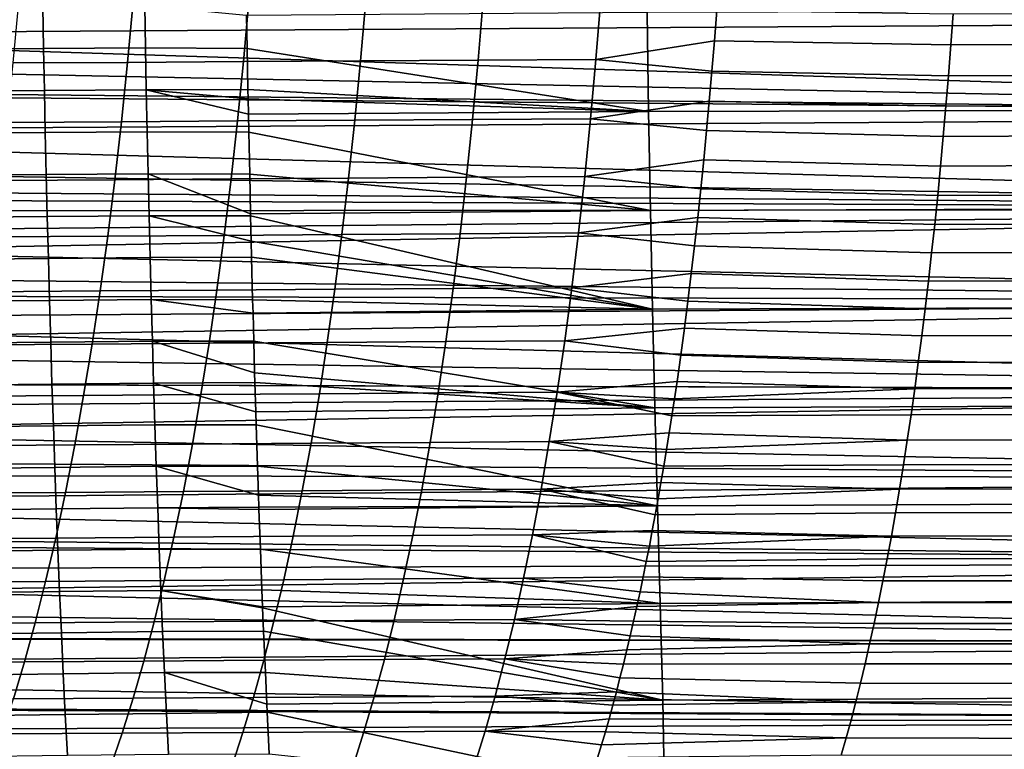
# Model space of a CAD drawing. Header units: metres. Extents: x -23 to 242, y -40 to 23.
# Tile 159 of 256: x 39 to 50, y -14 to -6. Entities that reach past the tile are written whole.
import ezdxf

# ---------------------------------------------------------------- set-up
doc = ezdxf.new("R2010")
doc.units = ezdxf.units.M
doc.layers.add('solid_10171013', color=7, linetype='CONTINUOUS')

msp = doc.modelspace()

# ---------------------------------------------------------------- linework, layer by layer
at = {"layer": 'solid_10171013'}
for points in [[(29.852549, -5.847373, 77.373886), (60.200001, -6.18034, 77.478867), (60.200001, -7.167359, 77.828392), (29.717369, -6.195423, 77.48378)], [(29.826523, -5.90816, 115.607422), (29.644566, -6.371713, 115.457878), (60.5, -6.180868, 115.520927)], [(39.73175, -6.052272, 273.173035), (38.682812, -6.058881, 273.022034), (38.691162, -6.491179, 272.980499), (39.73978, -6.484146, 273.131622)], [(39.427166, -6.632654, 244.7108), (39.486263, -6.009661, 244.431168), (40.658176, -6.003583, 244.729828), (40.601154, -6.626164, 245.008926)], [(40.778339, -6.046079, 273.324219), (39.73175, -6.052272, 273.173035), (39.73978, -6.484146, 273.131622), (40.786034, -6.477552, 273.282806)], [(40.601154, -6.626164, 245.008926), (40.658176, -6.003583, 244.729828), (41.846786, -5.996805, 245.013397), (41.791656, -6.618944, 245.291824)], [(40.786034, -6.477552, 273.282806), (41.830292, -6.483919, 273.43399), (41.824493, -6.146601, 273.466888), (40.778339, -6.046079, 273.324219)], [(41.791656, -6.618944, 245.291824), (41.846786, -5.996805, 245.013397), (43.04673, -5.989907, 245.284286), (42.993362, -6.611628, 245.561874)], [(42.993362, -6.611628, 245.561874), (43.04673, -5.989907, 245.284286), (44.25272, -5.982587, 245.54451), (44.201042, -6.60389, 245.821075)], [(44.201042, -6.60389, 245.821075), (44.25272, -5.982587, 245.54451), (45.459396, -5.975427, 245.796417), (45.409382, -6.596368, 246.071823)], [(45.409382, -6.596368, 246.071823), (45.459396, -5.975427, 245.796417), (46.650902, -6.094394, 246.094955), (46.626709, -6.406808, 246.232162)], [(45.935692, -6.113931, 274.10434), (41.824493, -6.146601, 273.466888), (41.830292, -6.483919, 273.43399), (45.951057, -7.131515, 273.997101)], [(49.95702, -6.10381, 274.778168), (45.935692, -6.113931, 274.10434), (45.951057, -7.131515, 273.997101), (49.970959, -7.119791, 274.669708)], [(46.650902, -6.094394, 246.094955), (49.077728, -6.1283, 246.608887), (49.054199, -6.447775, 246.749069), (46.626709, -6.406808, 246.232162)], [(49.054199, -6.447775, 246.749069), (49.077728, -6.1283, 246.608887), (51.763126, -6.11658, 247.15683), (51.740551, -6.436064, 247.295197)], [(29.644566, -6.371713, 115.457878), (29.442284, -6.856327, 115.288048), (60.5, -7.167438, 115.171585), (60.5, -6.180868, 115.520927)], [(29.573509, -6.547442, 77.602089), (29.717369, -6.195423, 77.48378), (60.200001, -7.167359, 77.828392)], [(45.409382, -6.596368, 246.071823), (46.626709, -6.406808, 246.232162), (46.601292, -6.716491, 246.376328)], [(46.626709, -6.406808, 246.232162), (49.054199, -6.447775, 246.749069), (49.029484, -6.763953, 246.896301), (46.601292, -6.716491, 246.376328)], [(49.029484, -6.763953, 246.896301), (49.054199, -6.447775, 246.749069), (51.740551, -6.436064, 247.295197), (51.716827, -6.752305, 247.440567)], [(29.421116, -6.903989, 77.729416), (29.573509, -6.547442, 77.602089), (60.200001, -7.167359, 77.828392)], [(39.73978, -6.484146, 273.131622), (38.691162, -6.491179, 272.980499), (38.700138, -6.923208, 272.935608), (39.748409, -6.915755, 273.086975)], [(40.786034, -6.477552, 273.282806), (39.73978, -6.484146, 273.131622), (39.748409, -6.915755, 273.086975), (40.794308, -6.908763, 273.238159)], [(40.794308, -6.908763, 273.238159), (41.838024, -6.905371, 273.390137), (41.830292, -6.483919, 273.43399), (40.786034, -6.477552, 273.282806)], [(41.830292, -6.483919, 273.43399), (41.838024, -6.905371, 273.390137), (45.951057, -7.131515, 273.997101)], [(39.362465, -7.242437, 245.016998), (39.427166, -6.632654, 244.7108), (40.601154, -6.626164, 245.008926), (40.538708, -7.23558, 245.314636)], [(40.538708, -7.23558, 245.314636), (40.601154, -6.626164, 245.008926), (41.791656, -6.618944, 245.291824), (41.731274, -7.227972, 245.596832)], [(41.731274, -7.227972, 245.596832), (41.791656, -6.618944, 245.291824), (42.993362, -6.611628, 245.561874), (42.934895, -7.220297, 245.866058)], [(42.934895, -7.220297, 245.866058), (42.993362, -6.611628, 245.561874), (44.201042, -6.60389, 245.821075), (44.144409, -7.21221, 246.124222)], [(44.144409, -7.21221, 246.124222), (44.201042, -6.60389, 245.821075), (45.409382, -6.596368, 246.071823), (45.354553, -7.204398, 246.373779)], [(45.354553, -7.204398, 246.373779), (45.409382, -6.596368, 246.071823), (46.601292, -6.716491, 246.376328), (46.57465, -7.023308, 246.527405)], [(46.601292, -6.716491, 246.376328), (49.029484, -6.763953, 246.896301), (49.003597, -7.076669, 247.050507), (46.57465, -7.023308, 246.527405)], [(49.003597, -7.076669, 247.050507), (49.029484, -6.763953, 246.896301), (51.716827, -6.752305, 247.440567), (51.691967, -7.065137, 247.59288)], [(29.442284, -6.856327, 115.288048), (29.217833, -7.361053, 115.0961), (60.5, -7.167438, 115.171585)], [(29.421116, -6.903989, 77.729416), (60.200001, -7.167359, 77.828392), (60.200001, -8.134733, 78.229088), (29.260326, -7.26561, 77.866402)], [(39.748409, -6.915755, 273.086975), (38.700138, -6.923208, 272.935608), (38.709743, -7.354967, 272.887299), (39.757645, -7.347093, 273.039001)], [(40.794308, -6.908763, 273.238159), (39.748409, -6.915755, 273.086975), (39.757645, -7.347093, 273.039001), (40.803165, -7.339702, 273.190308)], [(40.794308, -6.908763, 273.238159), (41.83984, -7.00017, 273.379852), (41.838024, -6.905371, 273.390137)], [(40.803165, -7.339702, 273.190308), (41.8466, -7.341475, 273.341492), (41.842915, -7.157626, 273.362396), (40.794308, -6.908763, 273.238159)], [(40.794308, -6.908763, 273.238159), (41.842915, -7.157626, 273.362396), (41.83984, -7.00017, 273.379852)], [(41.838024, -6.905371, 273.390137), (41.83984, -7.00017, 273.379852), (45.951057, -7.131515, 273.997101)], [(41.83984, -7.00017, 273.379852), (41.842915, -7.157626, 273.362396), (45.951057, -7.131515, 273.997101)], [(45.354553, -7.204398, 246.373779), (46.57465, -7.023308, 246.527405), (46.546806, -7.32707, 246.685318)], [(46.57465, -7.023308, 246.527405), (49.003597, -7.076669, 247.050507), (48.976551, -7.38576, 247.211563), (46.546806, -7.32707, 246.685318)], [(48.976551, -7.38576, 247.211563), (49.003597, -7.076669, 247.050507), (51.691967, -7.065137, 247.59288), (51.665985, -7.374394, 247.752029)], [(29.217833, -7.361053, 115.0961), (28.970533, -7.886432, 114.879448), (60.5, -8.134203, 114.771141), (60.5, -7.167438, 115.171585)], [(45.951057, -7.131515, 273.997101), (41.842915, -7.157626, 273.362396), (41.8466, -7.341475, 273.341492), (45.969254, -8.147449, 273.87262)], [(49.970959, -7.119791, 274.669708), (45.951057, -7.131515, 273.997101), (45.969254, -8.147449, 273.87262), (49.987644, -8.134027, 274.544342)], [(29.090902, -7.632411, 78.013618), (29.260326, -7.26561, 77.866402), (60.200001, -8.134733, 78.229088)], [(39.29232, -7.83785, 245.348984), (39.362465, -7.242437, 245.016998), (40.538708, -7.23558, 245.314636), (40.470993, -7.830668, 245.646149)], [(40.470993, -7.830668, 245.646149), (40.538708, -7.23558, 245.314636), (41.731274, -7.227972, 245.596832), (41.665779, -7.822724, 245.927689)], [(41.665779, -7.822724, 245.927689), (41.731274, -7.227972, 245.596832), (42.934895, -7.220297, 245.866058), (42.871464, -7.814748, 246.196091)], [(42.871464, -7.814748, 246.196091), (42.934895, -7.220297, 245.866058), (44.144409, -7.21221, 246.124222), (44.082954, -7.806376, 246.453232)], [(44.082954, -7.806376, 246.453232), (44.144409, -7.21221, 246.124222), (45.354553, -7.204398, 246.373779), (45.295036, -7.798342, 246.701584)], [(45.295036, -7.798342, 246.701584), (45.354553, -7.204398, 246.373779), (46.546806, -7.32707, 246.685318), (46.517769, -7.627549, 246.849991)], [(39.757645, -7.347093, 273.039001), (38.709743, -7.354967, 272.887299), (38.719975, -7.786452, 272.835571), (39.76749, -7.778154, 272.98764)], [(40.803165, -7.339702, 273.190308), (39.757645, -7.347093, 273.039001), (39.76749, -7.778154, 272.98764), (40.812614, -7.77036, 273.13913)], [(40.812614, -7.77036, 273.13913), (41.855717, -7.775371, 273.289795), (41.8466, -7.341475, 273.341492), (40.803165, -7.339702, 273.190308)], [(41.8466, -7.341475, 273.341492), (41.855717, -7.775371, 273.289795), (45.969254, -8.147449, 273.87262)], [(46.546806, -7.32707, 246.685318), (48.976551, -7.38576, 247.211563), (48.948368, -7.691063, 247.37941), (46.517769, -7.627549, 246.849991)], [(48.948368, -7.691063, 247.37941), (48.976551, -7.38576, 247.211563), (51.665985, -7.374394, 247.752029), (51.638897, -7.679911, 247.917938)], [(28.912884, -8.00358, 78.171257), (29.090902, -7.632411, 78.013618), (60.200001, -8.134733, 78.229088)], [(45.295036, -7.798342, 246.701584), (46.517769, -7.627549, 246.849991), (46.487545, -7.924672, 247.021393)], [(46.517769, -7.627549, 246.849991), (48.948368, -7.691063, 247.37941), (48.919056, -7.992415, 247.553955), (46.487545, -7.924672, 247.021393)], [(48.919056, -7.992415, 247.553955), (48.948368, -7.691063, 247.37941), (51.638897, -7.679911, 247.917938), (51.61071, -7.981522, 248.09053)], [(39.76749, -7.778154, 272.98764), (38.719975, -7.786452, 272.835571), (38.730839, -8.217659, 272.780334), (39.77795, -8.208933, 272.932892)], [(40.812614, -7.77036, 273.13913), (39.76749, -7.778154, 272.98764), (39.77795, -8.208933, 272.932892), (40.822662, -8.200728, 273.084625)], [(40.822662, -8.200728, 273.084625), (41.865227, -8.20051, 273.23587), (41.86475, -8.179822, 273.238556), (40.812614, -7.77036, 273.13913)], [(40.812614, -7.77036, 273.13913), (41.86475, -8.179822, 273.238556), (41.855717, -7.775371, 273.289795)], [(41.855717, -7.775371, 273.289795), (41.86475, -8.179822, 273.238556), (45.969254, -8.147449, 273.87262)], [(39.216888, -8.417729, 245.705994), (39.29232, -7.83785, 245.348984), (40.470993, -7.830668, 245.646149), (40.398163, -8.410264, 246.002731)], [(40.398163, -8.410264, 246.002731), (40.470993, -7.830668, 245.646149), (41.665779, -7.822724, 245.927689), (41.595325, -8.402033, 246.28363)], [(41.595325, -8.402033, 246.28363), (41.665779, -7.822724, 245.927689), (42.871464, -7.814748, 246.196091), (42.803215, -8.393812, 246.551239)], [(42.803215, -8.393812, 246.551239), (42.871464, -7.814748, 246.196091), (44.082954, -7.806376, 246.453232), (44.016811, -8.385216, 246.807358)], [(44.016811, -8.385216, 246.807358), (44.082954, -7.806376, 246.453232), (45.295036, -7.798342, 246.701584), (45.230961, -8.377024, 247.05452)], [(45.230961, -8.377024, 247.05452), (45.295036, -7.798342, 246.701584), (46.487545, -7.924672, 247.021393), (46.456131, -8.218413, 247.19957)], [(28.970533, -7.886432, 114.879448), (28.837629, -8.157341, 114.760826), (60.5, -8.134203, 114.771141)], [(46.487545, -7.924672, 247.021393), (48.919056, -7.992415, 247.553955), (48.88863, -8.289653, 247.735107), (46.456131, -8.218413, 247.19957)], [(48.88863, -8.289653, 247.735107), (48.919056, -7.992415, 247.553955), (51.61071, -7.981522, 248.09053), (51.581448, -8.279062, 248.26973)], [(28.912884, -8.00358, 78.171257), (60.200001, -8.134733, 78.229088), (60.200001, -9.07981, 78.679871), (28.726845, -8.378253, 78.33947)], [(28.553656, -8.714286, 114.501701), (28.401566, -9.002381, 114.359367), (60.5, -9.079846, 114.320084), (60.5, -8.134203, 114.771141)], [(28.698837, -8.432946, 114.635201), (28.553656, -8.714286, 114.501701), (60.5, -8.134203, 114.771141)], [(28.837629, -8.157341, 114.760826), (28.698837, -8.432946, 114.635201), (60.5, -8.134203, 114.771141)], [(45.969254, -8.147449, 273.87262), (41.86475, -8.179822, 273.238556), (41.865227, -8.20051, 273.23587), (45.990425, -9.161425, 273.730621)], [(49.987644, -8.134027, 274.544342), (45.969254, -8.147449, 273.87262), (45.990425, -9.161425, 273.730621), (50.00724, -9.146155, 274.401794)], [(39.77795, -8.208933, 272.932892), (38.730839, -8.217659, 272.780334), (38.742336, -8.648585, 272.721527), (39.789028, -8.639422, 272.874664)], [(40.822662, -8.200728, 273.084625), (39.77795, -8.208933, 272.932892), (39.789028, -8.639422, 272.874664), (40.833309, -8.630798, 273.026764)], [(40.822662, -8.200728, 273.084625), (41.871323, -8.460329, 273.201294), (41.865227, -8.20051, 273.23587)], [(40.833309, -8.630798, 273.026764), (41.875366, -8.627816, 273.178345), (41.871323, -8.460329, 273.201294), (40.822662, -8.200728, 273.084625)], [(41.865227, -8.20051, 273.23587), (41.871323, -8.460329, 273.201294), (45.990425, -9.161425, 273.730621)], [(45.230961, -8.377024, 247.05452), (46.456131, -8.218413, 247.19957), (46.423531, -8.508595, 247.38446)], [(46.456131, -8.218413, 247.19957), (48.88863, -8.289653, 247.735107), (48.857113, -8.582613, 247.922775), (46.423531, -8.508595, 247.38446)], [(48.857113, -8.582613, 247.922775), (48.88863, -8.289653, 247.735107), (51.581448, -8.279062, 248.26973), (51.551113, -8.572365, 248.455444)], [(28.5333, -8.755605, 78.518356), (28.726845, -8.378253, 78.33947), (60.200001, -9.07981, 78.679871)], [(42.730289, -8.95636, 246.930725), (42.803215, -8.393812, 246.551239), (44.016811, -8.385216, 246.807358), (43.946121, -8.947598, 247.185852)], [(43.946121, -8.947598, 247.185852), (44.016811, -8.385216, 246.807358), (45.230961, -8.377024, 247.05452), (45.162457, -8.939309, 247.431839)], [(45.162457, -8.939309, 247.431839), (45.230961, -8.377024, 247.05452), (46.423531, -8.508595, 247.38446), (46.389759, -8.795031, 247.575974)], [(39.136341, -8.980957, 246.087204), (39.216888, -8.417729, 245.705994), (40.398163, -8.410264, 246.002731), (40.320377, -8.973246, 246.38356)], [(40.320377, -8.973246, 246.38356), (40.398163, -8.410264, 246.002731), (41.595325, -8.402033, 246.28363), (41.520061, -8.964776, 246.663879)], [(41.520061, -8.964776, 246.663879), (41.595325, -8.402033, 246.28363), (42.803215, -8.393812, 246.551239), (42.730289, -8.95636, 246.930725)], [(41.871323, -8.460329, 273.201294), (41.875366, -8.627816, 273.178345), (45.990425, -9.161425, 273.730621)], [(46.423531, -8.508595, 247.38446), (48.857113, -8.582613, 247.922775), (48.824512, -8.87116, 248.116837), (46.389759, -8.795031, 247.575974)], [(48.824512, -8.87116, 248.116837), (48.857113, -8.582613, 247.922775), (51.551113, -8.572365, 248.455444), (51.51973, -8.861294, 248.647568)], [(39.789028, -8.639422, 272.874664), (38.742336, -8.648585, 272.721527), (38.754478, -9.079192, 272.659027), (39.800739, -9.069583, 272.812866)], [(40.833309, -8.630798, 273.026764), (39.789028, -8.639422, 272.874664), (39.800739, -9.069583, 272.812866), (40.84457, -9.06053, 272.965424)], [(40.84457, -9.06053, 272.965424), (41.886333, -9.06392, 273.11615), (41.875366, -8.627816, 273.178345), (40.833309, -8.630798, 273.026764)], [(41.875366, -8.627816, 273.178345), (41.886333, -9.06392, 273.11615), (45.990425, -9.161425, 273.730621)], [(28.5333, -8.755605, 78.518356), (60.200001, -9.07981, 78.679871), (60.200001, -10, 79.179489), (28.330912, -9.136378, 78.708809)], [(45.162457, -8.939309, 247.431839), (46.389759, -8.795031, 247.575974), (46.35482, -9.077683, 247.774124)], [(46.389759, -8.795031, 247.575974), (48.824512, -8.87116, 248.116837), (48.790859, -9.155184, 248.317184), (46.35482, -9.077683, 247.774124)], [(48.790859, -9.155184, 248.317184), (48.824512, -8.87116, 248.116837), (51.51973, -8.861294, 248.647568), (51.487316, -9.145739, 248.845993)], [(39.050869, -9.526643, 246.491669), (39.136341, -8.980957, 246.087204), (40.320377, -8.973246, 246.38356), (40.237827, -9.518723, 246.787704)], [(40.237827, -9.518723, 246.787704), (40.320377, -8.973246, 246.38356), (41.520061, -8.964776, 246.663879), (41.440174, -9.510063, 247.067474)], [(41.440174, -9.510063, 247.067474), (41.520061, -8.964776, 246.663879), (42.730289, -8.95636, 246.930725), (42.652866, -9.501504, 247.333603)], [(42.652866, -9.501504, 247.333603), (42.730289, -8.95636, 246.930725), (43.946121, -8.947598, 247.185852), (43.871056, -9.492636, 247.587784)], [(43.871056, -9.492636, 247.587784), (43.946121, -8.947598, 247.185852), (45.162457, -8.939309, 247.431839), (45.089695, -9.484307, 247.832657)], [(45.089695, -9.484307, 247.832657), (45.162457, -8.939309, 247.431839), (46.35482, -9.077683, 247.774124), (46.318722, -9.356459, 247.978836)], [(28.076944, -9.596689, 114.04718), (27.904324, -9.902796, 113.876266), (60.5, -10.000049, 113.820457), (60.5, -9.079846, 114.320084)], [(28.242598, -9.296752, 114.207916), (28.076944, -9.596689, 114.04718), (60.5, -9.079846, 114.320084)], [(28.401566, -9.002381, 114.359367), (28.242598, -9.296752, 114.207916), (60.5, -9.079846, 114.320084)], [(39.800739, -9.069583, 272.812866), (38.754478, -9.079192, 272.659027), (38.767315, -9.509342, 272.592682), (39.813118, -9.499286, 272.747314)], [(40.84457, -9.06053, 272.965424), (39.800739, -9.069583, 272.812866), (39.813118, -9.499286, 272.747314), (40.856487, -9.489799, 272.900391)], [(40.856487, -9.489799, 272.900391), (41.897682, -9.48966, 273.051788), (41.889915, -9.200928, 273.095856), (40.84457, -9.06053, 272.965424)], [(40.84457, -9.06053, 272.965424), (41.889915, -9.200928, 273.095856), (41.886333, -9.06392, 273.11615)], [(41.886333, -9.06392, 273.11615), (41.889915, -9.200928, 273.095856), (45.990425, -9.161425, 273.730621)], [(46.35482, -9.077683, 247.774124), (48.790859, -9.155184, 248.317184), (48.756168, -9.434575, 248.523697), (46.318722, -9.356459, 247.978836)], [(28.120554, -9.519482, 78.910812), (28.330912, -9.136378, 78.708809), (60.200001, -10, 79.179489)], [(45.990425, -9.161425, 273.730621), (41.889915, -9.200928, 273.095856), (41.897682, -9.48966, 273.051788), (46.014881, -10.172506, 273.569427)], [(50.00724, -9.146155, 274.401794), (45.990425, -9.161425, 273.730621), (46.014881, -10.172506, 273.569427), (50.030029, -10.155352, 274.240784)], [(48.756168, -9.434575, 248.523697), (48.790859, -9.155184, 248.317184), (51.487316, -9.145739, 248.845993), (51.453888, -9.425591, 249.050583)], [(45.089695, -9.484307, 247.832657), (46.318722, -9.356459, 247.978836), (46.28149, -9.631166, 248.189987)], [(46.318722, -9.356459, 247.978836), (48.756168, -9.434575, 248.523697), (48.720467, -9.709227, 248.736221), (46.28149, -9.631166, 248.189987)], [(39.813118, -9.499286, 272.747314), (38.767315, -9.509342, 272.592682), (38.780888, -9.938885, 272.522156), (39.826218, -9.928387, 272.677734)], [(40.856487, -9.489799, 272.900391), (39.813118, -9.499286, 272.747314), (39.826218, -9.928387, 272.677734), (40.869099, -9.91847, 272.831451)], [(40.856487, -9.489799, 272.900391), (41.906815, -9.815008, 273), (41.897682, -9.48966, 273.051788)], [(40.869099, -9.91847, 272.831451), (41.909622, -9.912178, 272.9841), (41.906815, -9.815008, 273), (40.856487, -9.489799, 272.900391)], [(41.355858, -10.03709, 247.493454), (41.440174, -9.510063, 247.067474), (42.652866, -9.501504, 247.333603), (42.57114, -10.028442, 247.758911)], [(41.897682, -9.48966, 273.051788), (41.906815, -9.815008, 273), (46.014881, -10.172506, 273.569427)], [(42.57114, -10.028442, 247.758911), (42.652866, -9.501504, 247.333603), (43.871056, -9.492636, 247.587784), (43.791798, -10.019527, 248.012192)], [(43.791798, -10.019527, 248.012192), (43.871056, -9.492636, 247.587784), (45.089695, -9.484307, 247.832657), (45.012848, -10.011223, 248.255966)], [(45.012848, -10.011223, 248.255966), (45.089695, -9.484307, 247.832657), (46.28149, -9.631166, 248.189987), (46.243126, -9.901756, 248.407562)], [(48.720467, -9.709227, 248.736221), (48.756168, -9.434575, 248.523697), (51.453888, -9.425591, 249.050583), (51.419472, -9.70074, 249.26123)], [(27.904572, -9.902658, 79.123657), (28.120554, -9.519482, 78.910812), (60.200001, -10, 79.179489)], [(38.960682, -10.053972, 246.918411), (39.050869, -9.526643, 246.491669), (40.237827, -9.518723, 246.787704), (40.150715, -10.045891, 247.214172)], [(40.150715, -10.045891, 247.214172), (40.237827, -9.518723, 246.787704), (41.440174, -9.510063, 247.067474), (41.355858, -10.03709, 247.493454)], [(46.28149, -9.631166, 248.189987), (48.720467, -9.709227, 248.736221), (48.683769, -9.979029, 248.954651), (46.243126, -9.901756, 248.407562)], [(48.683769, -9.979029, 248.954651), (48.720467, -9.709227, 248.736221), (51.419472, -9.70074, 249.26123), (51.384079, -9.97108, 249.477798)], [(27.904572, -9.902658, 79.123657), (60.200001, -10, 79.179489), (60.200001, -10.89278, 79.726585), (27.684956, -10.283994, 79.346588)], [(27.904324, -9.902796, 113.876266), (27.72444, -10.215621, 113.694214), (60.5, -10.000049, 113.820457)], [(41.906815, -9.815008, 273), (41.909622, -9.912178, 272.9841), (46.014881, -10.172506, 273.569427)], [(45.012848, -10.011223, 248.255966), (46.243126, -9.901756, 248.407562), (46.216923, -10.079828, 248.556168)], [(46.216923, -10.079828, 248.556168), (46.243126, -9.901756, 248.407562), (48.683769, -9.979029, 248.954651)], [(27.53647, -10.535507, 113.500092), (27.341213, -10.861005, 113.294006), (60.5, -10.893069, 113.273224), (60.5, -10.000049, 113.820457)], [(27.72444, -10.215621, 113.694214), (27.53647, -10.535507, 113.500092), (60.5, -10.000049, 113.820457)], [(39.826218, -9.928387, 272.677734), (38.780888, -9.938885, 272.522156), (38.79525, -10.367668, 272.447266), (39.84008, -10.356742, 272.603882)], [(40.869099, -9.91847, 272.831451), (39.826218, -9.928387, 272.677734), (39.84008, -10.356742, 272.603882), (40.88245, -10.346407, 272.758392)], [(40.869099, -9.91847, 272.831451), (41.91856, -10.213097, 272.933411), (41.909622, -9.912178, 272.9841)], [(40.88245, -10.346407, 272.758392), (41.922688, -10.348022, 272.909973), (41.91856, -10.213097, 272.933411), (40.869099, -9.91847, 272.831451)], [(41.909622, -9.912178, 272.9841), (41.91856, -10.213097, 272.933411), (46.014881, -10.172506, 273.569427)], [(46.190239, -10.255899, 248.707504), (46.216923, -10.079828, 248.556168), (48.683769, -9.979029, 248.954651), (48.646103, -10.243875, 249.178848)], [(48.646103, -10.243875, 249.178848), (48.683769, -9.979029, 248.954651), (51.384079, -9.97108, 249.477798), (51.34774, -10.236501, 249.70018)], [(38.865993, -10.562135, 247.36644), (38.960682, -10.053972, 246.918411), (40.150715, -10.045891, 247.214172), (40.059238, -10.553936, 247.661972)], [(40.059238, -10.553936, 247.661972), (40.150715, -10.045891, 247.214172), (41.355858, -10.03709, 247.493454), (41.267307, -10.545052, 247.940796)], [(41.267307, -10.545052, 247.940796), (41.355858, -10.03709, 247.493454), (42.57114, -10.028442, 247.758911), (42.485298, -10.536374, 248.205643)], [(42.485298, -10.536374, 248.205643), (42.57114, -10.028442, 247.758911), (43.791798, -10.019527, 248.012192), (43.70853, -10.527477, 248.458069)], [(43.70853, -10.527477, 248.458069), (43.791798, -10.019527, 248.012192), (45.012848, -10.011223, 248.255966), (44.932095, -10.519259, 248.700806)], [(44.932095, -10.519259, 248.700806), (45.012848, -10.011223, 248.255966), (46.190239, -10.255899, 248.707504), (46.163071, -10.429967, 248.861588)], [(45.012848, -10.011223, 248.255966), (46.216923, -10.079828, 248.556168), (46.190239, -10.255899, 248.707504)], [(46.014881, -10.172506, 273.569427), (41.91856, -10.213097, 272.933411), (41.922688, -10.348022, 272.909973), (46.042858, -11.179295, 273.386536)], [(50.030029, -10.155352, 274.240784), (46.014881, -10.172506, 273.569427), (46.042858, -11.179295, 273.386536), (50.056007, -11.160449, 274.059113)], [(27.459566, -10.664751, 79.580688), (27.684956, -10.283994, 79.346588), (60.200001, -10.89278, 79.726585)], [(46.163071, -10.429967, 248.861588), (46.190239, -10.255899, 248.707504), (48.646103, -10.243875, 249.178848), (48.607487, -10.503654, 249.408691)], [(48.607487, -10.503654, 249.408691), (48.646103, -10.243875, 249.178848), (51.34774, -10.236501, 249.70018), (51.310467, -10.496894, 249.928238)], [(39.84008, -10.356742, 272.603882), (38.79525, -10.367668, 272.447266), (38.810444, -10.795541, 272.367676), (39.854752, -10.784208, 272.525513)], [(40.88245, -10.346407, 272.758392), (39.84008, -10.356742, 272.603882), (39.854752, -10.784208, 272.525513), (40.896584, -10.773474, 272.680908)], [(40.896584, -10.773474, 272.680908), (41.936176, -10.771913, 272.833496), (41.922688, -10.348022, 272.909973), (40.88245, -10.346407, 272.758392)], [(41.922688, -10.348022, 272.909973), (41.936176, -10.771913, 272.833496), (46.042858, -11.179295, 273.386536)], [(44.932095, -10.519259, 248.700806), (46.163071, -10.429967, 248.861588), (46.135406, -10.602088, 249.018478)], [(46.107231, -10.772314, 249.178253), (46.135406, -10.602088, 249.018478), (48.607487, -10.503654, 249.408691), (48.56794, -10.758259, 249.644043)], [(46.135406, -10.602088, 249.018478), (46.163071, -10.429967, 248.861588), (48.607487, -10.503654, 249.408691)], [(48.56794, -10.758259, 249.644043), (48.607487, -10.503654, 249.408691), (51.310467, -10.496894, 249.928238), (51.272282, -10.752152, 250.161865)], [(38.767006, -11.050316, 247.834763), (38.865993, -10.562135, 247.36644), (40.059238, -10.553936, 247.661972), (39.963604, -11.042053, 248.130112)], [(39.963604, -11.042053, 248.130112), (40.059238, -10.553936, 247.661972), (41.267307, -10.545052, 247.940796), (41.174725, -11.033144, 248.408539)], [(41.174725, -11.033144, 248.408539), (41.267307, -10.545052, 247.940796), (42.485298, -10.536374, 248.205643), (42.395527, -11.024498, 248.672821)], [(42.395527, -11.024498, 248.672821), (42.485298, -10.536374, 248.205643), (43.70853, -10.527477, 248.458069), (43.621437, -11.015684, 248.924438)], [(43.621437, -11.015684, 248.924438), (43.70853, -10.527477, 248.458069), (44.932095, -10.519259, 248.700806), (44.847614, -11.00762, 249.166183)], [(44.847614, -11.00762, 249.166183), (44.932095, -10.519259, 248.700806), (46.107231, -10.772314, 249.178253), (46.078545, -10.940663, 249.340958)], [(44.932095, -10.519259, 248.700806), (46.135406, -10.602088, 249.018478), (46.107231, -10.772314, 249.178253)], [(27.459566, -10.664751, 79.580688), (60.200001, -10.89278, 79.726585), (60.200001, -11.755705, 80.319656), (27.229609, -11.043742, 79.8256)], [(39.854752, -10.784208, 272.525513), (38.810444, -10.795541, 272.367676), (38.826519, -11.222352, 272.283234), (39.870274, -11.210642, 272.442383)], [(40.896584, -10.773474, 272.680908), (39.854752, -10.784208, 272.525513), (39.870274, -11.210642, 272.442383), (40.911541, -11.199533, 272.598816)], [(40.896584, -10.773474, 272.680908), (41.946148, -11.069983, 272.776947), (41.936176, -10.771913, 272.833496)], [(40.911541, -11.199533, 272.598816), (41.950375, -11.192717, 272.75296), (41.946148, -11.069983, 272.776947), (40.896584, -10.773474, 272.680908)], [(41.936176, -10.771913, 272.833496), (41.946148, -11.069983, 272.776947), (46.042858, -11.179295, 273.386536)], [(46.078545, -10.940663, 249.340958), (46.107231, -10.772314, 249.178253), (48.56794, -10.758259, 249.644043), (48.527489, -11.007581, 249.884781)], [(48.527489, -11.007581, 249.884781), (48.56794, -10.758259, 249.644043), (51.272282, -10.752152, 250.161865), (51.233204, -11.002166, 250.40094)], [(27.140184, -11.1902, 113.076469), (26.934616, -11.521478, 112.847954), (60.5, -11.755618, 112.680405), (60.5, -10.893069, 113.273224)], [(27.341213, -10.861005, 113.294006), (27.140184, -11.1902, 113.076469), (60.5, -10.893069, 113.273224)], [(42.302021, -11.492012, 249.159439), (42.395527, -11.024498, 248.672821), (43.621437, -11.015684, 248.924438), (43.530704, -11.483351, 249.410309)], [(43.530704, -11.483351, 249.410309), (43.621437, -11.015684, 248.924438), (44.847614, -11.00762, 249.166183), (44.759583, -11.475508, 249.651154)], [(44.759583, -11.475508, 249.651154), (44.847614, -11.00762, 249.166183), (46.019718, -11.271046, 249.674576), (45.989544, -11.433198, 249.845688)], [(44.847614, -11.00762, 249.166183), (46.078545, -10.940663, 249.340958), (46.049377, -11.1069, 249.506378)], [(44.847614, -11.00762, 249.166183), (46.049377, -11.1069, 249.506378), (46.019718, -11.271046, 249.674576)], [(46.019718, -11.271046, 249.674576), (46.049377, -11.1069, 249.506378), (48.527489, -11.007581, 249.884781), (48.486153, -11.251512, 250.130783)], [(46.049377, -11.1069, 249.506378), (46.078545, -10.940663, 249.340958), (48.527489, -11.007581, 249.884781)], [(48.486153, -11.251512, 250.130783), (48.527489, -11.007581, 249.884781), (51.233204, -11.002166, 250.40094), (51.193253, -11.246826, 250.645325)], [(26.997713, -11.418797, 80.080162), (27.229609, -11.043742, 79.8256), (60.200001, -11.755705, 80.319656)], [(38.663933, -11.517702, 248.322388), (38.767006, -11.050316, 247.834763), (39.963604, -11.042053, 248.130112), (39.864014, -11.509433, 248.617599)], [(39.864014, -11.509433, 248.617599), (39.963604, -11.042053, 248.130112), (41.174725, -11.033144, 248.408539), (41.078297, -11.500562, 248.89566)], [(41.078297, -11.500562, 248.89566), (41.174725, -11.033144, 248.408539), (42.395527, -11.024498, 248.672821), (42.302021, -11.492012, 249.159439)], [(41.946148, -11.069983, 272.776947), (41.950375, -11.192717, 272.75296), (46.042858, -11.179295, 273.386536)], [(39.870274, -11.210642, 272.442383), (38.826519, -11.222352, 272.283234), (38.843529, -11.647949, 272.193604), (39.886692, -11.6359, 272.354279)], [(40.911541, -11.199533, 272.598816), (39.870274, -11.210642, 272.442383), (39.886692, -11.6359, 272.354279), (40.927364, -11.624449, 272.511841)], [(40.911541, -11.199533, 272.598816), (41.951225, -11.217175, 272.748138), (41.950375, -11.192717, 272.75296)], [(40.927364, -11.624449, 272.511841), (41.965797, -11.623608, 272.665497), (41.951225, -11.217175, 272.748138), (40.911541, -11.199533, 272.598816)], [(41.950375, -11.192717, 272.75296), (41.951225, -11.217175, 272.748138), (46.042858, -11.179295, 273.386536)], [(41.965797, -11.623608, 272.665497), (46.071003, -12.180402, 273.178772), (46.042858, -11.179295, 273.386536), (41.951225, -11.217175, 272.748138)], [(46.071003, -12.180402, 273.178772), (50.078083, -12.160298, 273.853333), (50.056007, -11.160449, 274.059113), (46.042858, -11.179295, 273.386536)], [(45.989544, -11.433198, 249.845688), (46.019718, -11.271046, 249.674576), (48.486153, -11.251512, 250.130783), (48.443951, -11.489943, 250.381897)], [(48.443951, -11.489943, 250.381897), (48.486153, -11.251512, 250.130783), (51.193253, -11.246826, 250.645325), (51.152451, -11.486025, 250.894897)], [(26.997713, -11.418797, 80.080162), (60.200001, -11.755705, 80.319656), (60.200001, -12.586408, 80.957077), (26.765713, -11.788426, 80.343483)], [(26.934616, -11.521478, 112.847954), (26.722589, -11.855992, 112.607002), (60.5, -11.755618, 112.680405)], [(38.55698, -11.96349, 248.828308), (38.663933, -11.517702, 248.322388), (39.864014, -11.509433, 248.617599), (39.760666, -11.955273, 249.123428)], [(39.760666, -11.955273, 249.123428), (39.864014, -11.509433, 248.617599), (41.078297, -11.500562, 248.89566), (40.978226, -11.946507, 249.401184)], [(40.978226, -11.946507, 249.401184), (41.078297, -11.500562, 248.89566), (42.302021, -11.492012, 249.159439), (42.204967, -11.938119, 249.664505)], [(42.204967, -11.938119, 249.664505), (42.302021, -11.492012, 249.159439), (43.530704, -11.483351, 249.410309), (43.436512, -11.929683, 249.914703)], [(43.436512, -11.929683, 249.914703), (43.530704, -11.483351, 249.410309), (44.759583, -11.475508, 249.651154), (44.668175, -11.922132, 250.154724)], [(44.668175, -11.922132, 250.154724), (44.759583, -11.475508, 249.651154), (45.92757, -11.751786, 250.197159), (45.895813, -11.907901, 250.377274)], [(44.759583, -11.475508, 249.651154), (45.989544, -11.433198, 249.845688), (45.958832, -11.593443, 250.019867)], [(44.759583, -11.475508, 249.651154), (45.958832, -11.593443, 250.019867), (45.92757, -11.751786, 250.197159)], [(45.92757, -11.751786, 250.197159), (45.958832, -11.593443, 250.019867), (48.443951, -11.489943, 250.381897), (48.400909, -11.722766, 250.638031)], [(45.958832, -11.593443, 250.019867), (45.989544, -11.433198, 249.845688), (48.443951, -11.489943, 250.381897)], [(48.400909, -11.722766, 250.638031), (48.443951, -11.489943, 250.381897), (51.152451, -11.486025, 250.894897), (51.110817, -11.719653, 251.149567)], [(40.927364, -11.624449, 272.511841), (39.886692, -11.6359, 272.354279), (39.904057, -12.059836, 272.260895), (40.944099, -12.048085, 272.4198)], [(40.944099, -12.048085, 272.4198), (41.981701, -12.042371, 272.575317), (41.965797, -11.623608, 272.665497), (40.927364, -11.624449, 272.511841)], [(41.965797, -11.623608, 272.665497), (41.981701, -12.042371, 272.575317), (46.071003, -12.180402, 273.178772)], [(39.886692, -11.6359, 272.354279), (38.843529, -11.647949, 272.193604), (38.861511, -12.072182, 272.098572), (39.904057, -12.059836, 272.260895)], [(45.895813, -11.907901, 250.377274), (45.92757, -11.751786, 250.197159), (48.400909, -11.722766, 250.638031), (48.357048, -11.94988, 250.899033)], [(48.357048, -11.94988, 250.899033), (48.400909, -11.722766, 250.638031), (51.110817, -11.719653, 251.149567), (51.068367, -11.94761, 251.40918)], [(26.505533, -12.192207, 112.354027), (26.286121, -12.527638, 112.090324), (60.5, -12.586076, 112.043152), (60.5, -11.755618, 112.680405)], [(26.722589, -11.855992, 112.607002), (26.505533, -12.192207, 112.354027), (60.5, -11.755618, 112.680405)], [(26.531319, -12.154029, 80.616692), (26.765713, -11.788426, 80.343483), (60.200001, -12.586408, 80.957077)], [(43.339062, -12.354226, 250.436569), (43.436512, -11.929683, 249.914703), (44.668175, -11.922132, 250.154724), (44.573582, -12.347029, 250.675842)], [(44.573582, -12.347029, 250.675842), (44.668175, -11.922132, 250.154724), (45.863529, -12.061892, 250.560349), (45.830688, -12.21394, 250.746613)], [(44.668175, -11.922132, 250.154724), (45.895813, -11.907901, 250.377274), (45.863529, -12.061892, 250.560349)], [(45.895813, -11.907901, 250.377274), (48.357048, -11.94988, 250.899033), (48.312389, -12.171258, 251.164764), (45.863529, -12.061892, 250.560349)], [(38.446377, -12.387254, 249.351486), (38.55698, -11.96349, 248.828308), (39.760666, -11.955273, 249.123428), (39.65379, -12.379141, 249.646545)], [(39.65379, -12.379141, 249.646545), (39.760666, -11.955273, 249.123428), (40.978226, -11.946507, 249.401184), (40.874725, -12.370539, 249.924042)], [(40.874725, -12.370539, 249.924042), (40.978226, -11.946507, 249.401184), (42.204967, -11.938119, 249.664505), (42.104572, -12.362374, 250.186966)], [(42.104572, -12.362374, 250.186966), (42.204967, -11.938119, 249.664505), (43.436512, -11.929683, 249.914703), (43.339062, -12.354226, 250.436569)], [(48.312389, -12.171258, 251.164764), (48.357048, -11.94988, 250.899033), (51.068367, -11.94761, 251.40918), (51.025135, -12.169861, 251.673584)], [(39.904057, -12.059836, 272.260895), (38.861511, -12.072182, 272.098572), (38.880524, -12.494897, 271.997864), (39.922413, -12.482309, 272.162018)], [(40.944099, -12.048085, 272.4198), (39.904057, -12.059836, 272.260895), (39.922413, -12.482309, 272.162018), (40.961781, -12.470304, 272.322418)], [(40.944099, -12.048085, 272.4198), (41.988586, -12.216456, 272.536255), (41.981701, -12.042371, 272.575317)], [(40.961781, -12.470304, 272.322418), (41.998741, -12.465749, 272.478668), (41.98904, -12.227746, 272.533691), (40.944099, -12.048085, 272.4198)], [(40.944099, -12.048085, 272.4198), (41.98904, -12.227746, 272.533691), (41.988586, -12.216456, 272.536255)], [(41.981701, -12.042371, 272.575317), (41.988586, -12.216456, 272.536255), (46.071003, -12.180402, 273.178772)], [(45.830688, -12.21394, 250.746613), (45.863529, -12.061892, 250.560349), (48.312389, -12.171258, 251.164764)], [(26.296099, -12.514135, 80.898834), (26.531319, -12.154029, 80.616692), (60.200001, -12.586408, 80.957077)], [(46.071003, -12.180402, 273.178772), (41.988586, -12.216456, 272.536255), (41.98904, -12.227746, 272.533691), (46.096855, -13.174456, 272.943085)], [(41.98904, -12.227746, 272.533691), (41.998741, -12.465749, 272.478668), (46.096855, -13.174456, 272.943085)], [(44.573582, -12.347029, 250.675842), (45.830688, -12.21394, 250.746613), (45.797245, -12.364208, 250.936279)], [(45.797245, -12.364208, 250.936279), (45.830688, -12.21394, 250.746613), (48.312389, -12.171258, 251.164764), (48.266964, -12.386915, 251.435043)], [(50.078083, -12.160298, 273.853333), (46.071003, -12.180402, 273.178772), (46.096855, -13.174456, 272.943085), (50.090923, -13.153764, 273.620331)], [(48.266964, -12.386915, 251.435043), (48.312389, -12.171258, 251.164764), (51.025135, -12.169861, 251.673584), (50.98114, -12.386414, 251.942627)], [(38.33239, -12.789136, 249.890686), (38.446377, -12.387254, 249.351486), (39.65379, -12.379141, 249.646545), (39.543629, -12.781178, 250.185745)], [(39.543629, -12.781178, 250.185745), (39.65379, -12.379141, 249.646545), (40.874725, -12.370539, 249.924042), (40.768032, -12.772792, 250.463043)], [(40.768032, -12.772792, 250.463043), (40.874725, -12.370539, 249.924042), (42.104572, -12.362374, 250.186966), (42.001068, -12.764904, 250.725647)], [(42.001068, -12.764904, 250.725647), (42.104572, -12.362374, 250.186966), (43.339062, -12.354226, 250.436569), (43.238575, -12.757096, 250.974716)], [(43.238575, -12.757096, 250.974716), (43.339062, -12.354226, 250.436569), (44.573582, -12.347029, 250.675842), (44.476021, -12.750302, 251.213318)], [(44.476021, -12.750302, 251.213318), (44.573582, -12.347029, 250.675842), (45.763184, -12.512705, 251.12944), (45.728588, -12.659071, 251.325653)], [(44.573582, -12.347029, 250.675842), (45.797245, -12.364208, 250.936279), (45.763184, -12.512705, 251.12944)], [(45.797245, -12.364208, 250.936279), (48.266964, -12.386915, 251.435043), (48.220798, -12.596866, 251.709717), (45.763184, -12.512705, 251.12944)], [(48.220798, -12.596866, 251.709717), (48.266964, -12.386915, 251.435043), (50.98114, -12.386414, 251.942627), (50.936413, -12.597275, 252.216125)], [(26.296099, -12.514135, 80.898834), (60.200001, -12.586408, 80.957077), (60.200001, -13.382612, 81.6371), (26.062399, -12.86682, 81.188408)], [(26.286121, -12.527638, 112.090324), (26.066248, -12.860586, 111.816833), (60.5, -12.586076, 112.043152)], [(39.922413, -12.482309, 272.162018), (38.880524, -12.494897, 271.997864), (38.900612, -12.915944, 271.891266), (39.941799, -12.903175, 272.057434)], [(40.961781, -12.470304, 272.322418), (39.922413, -12.482309, 272.162018), (39.941799, -12.903175, 272.057434), (40.980461, -12.890972, 272.219452)], [(40.980461, -12.890972, 272.219452), (42.016796, -12.888743, 272.376282), (41.998741, -12.465749, 272.478668), (40.961781, -12.470304, 272.322418)], [(41.998741, -12.465749, 272.478668), (42.016796, -12.888743, 272.376282), (46.096855, -13.174456, 272.943085)], [(45.728588, -12.659071, 251.325653), (45.763184, -12.512705, 251.12944), (48.220798, -12.596866, 251.709717)], [(26.066248, -12.860586, 111.816833), (25.843702, -13.192604, 111.531807), (60.5, -13.383145, 111.362396), (60.5, -12.586076, 112.043152)], [(45.693409, -12.80347, 251.525177), (45.728588, -12.659071, 251.325653), (48.220798, -12.596866, 251.709717), (48.173923, -12.801125, 251.988617)], [(48.173923, -12.801125, 251.988617), (48.220798, -12.596866, 251.709717), (50.936413, -12.597275, 252.216125), (50.890984, -12.802452, 252.493912)], [(44.476021, -12.750302, 251.213318), (45.728588, -12.659071, 251.325653), (45.693409, -12.80347, 251.525177)], [(38.215286, -13.169324, 250.444702), (38.33239, -12.789136, 249.890686), (39.543629, -12.781178, 250.185745), (39.430443, -13.161572, 250.739838)], [(39.430443, -13.161572, 250.739838), (39.543629, -12.781178, 250.185745), (40.768032, -12.772792, 250.463043), (40.65839, -13.153453, 251.016998)], [(40.65839, -13.153453, 251.016998), (40.768032, -12.772792, 250.463043), (42.001068, -12.764904, 250.725647), (41.894688, -13.145887, 251.279343)], [(41.894688, -13.145887, 251.279343), (42.001068, -12.764904, 250.725647), (43.238575, -12.757096, 250.974716), (43.135277, -13.138466, 251.527954)], [(43.135277, -13.138466, 251.527954), (43.238575, -12.757096, 250.974716), (44.476021, -12.750302, 251.213318), (44.37571, -13.132114, 251.765991)], [(44.37571, -13.132114, 251.765991), (44.476021, -12.750302, 251.213318), (45.657585, -12.946101, 251.728333), (45.621063, -13.087142, 251.935471)], [(44.476021, -12.750302, 251.213318), (45.693409, -12.80347, 251.525177), (45.657585, -12.946101, 251.728333)], [(45.657585, -12.946101, 251.728333), (45.693409, -12.80347, 251.525177), (48.173923, -12.801125, 251.988617), (48.126362, -12.999706, 252.271561)], [(48.126362, -12.999706, 252.271561), (48.173923, -12.801125, 251.988617), (50.890984, -12.802452, 252.493912), (50.844872, -13.001953, 252.775818)], [(25.831392, -13.211082, 81.484428), (26.062399, -12.86682, 81.188408), (60.200001, -13.382612, 81.6371)], [(39.941799, -12.903175, 272.057434), (38.900612, -12.915944, 271.891266), (38.921833, -13.335135, 271.778473), (39.962273, -13.322267, 271.946838)], [(40.980461, -12.890972, 272.219452), (39.941799, -12.903175, 272.057434), (39.962273, -13.322267, 271.946838), (41.000179, -13.309939, 272.110718)], [(40.980461, -12.890972, 272.219452), (42.031418, -13.214166, 272.293335), (42.016796, -12.888743, 272.376282)], [(42.031418, -13.214166, 272.293335), (40.980461, -12.890972, 272.219452), (41.000179, -13.309939, 272.110718), (42.035305, -13.298248, 272.271301)], [(42.016796, -12.888743, 272.376282), (42.031418, -13.214166, 272.293335), (46.096855, -13.174456, 272.943085)], [(45.657585, -12.946101, 251.728333), (48.126362, -12.999706, 252.271561), (48.078144, -13.192626, 252.558411), (45.621063, -13.087142, 251.935471)], [(48.078144, -13.192626, 252.558411), (48.126362, -12.999706, 252.271561), (50.844872, -13.001953, 252.775818), (50.798115, -13.195784, 253.061691)], [(41.785664, -13.505506, 251.846848), (41.894688, -13.145887, 251.279343), (43.135277, -13.138466, 251.527954), (43.029388, -13.498507, 252.095108)], [(43.029388, -13.498507, 252.095108), (43.135277, -13.138466, 251.527954), (44.37571, -13.132114, 251.765991), (44.272861, -13.492624, 252.332642)], [(44.272861, -13.492624, 252.332642), (44.37571, -13.132114, 251.765991), (45.583817, -13.22658, 252.146683), (45.545921, -13.364099, 252.361603)], [(44.37571, -13.132114, 251.765991), (45.621063, -13.087142, 251.935471), (45.583817, -13.22658, 252.146683)], [(45.583817, -13.22658, 252.146683), (45.621063, -13.087142, 251.935471), (48.078144, -13.192626, 252.558411)], [(25.831392, -13.211082, 81.484428), (60.200001, -13.382612, 81.6371), (60.200001, -14.142136, 82.357864), (25.601278, -13.548038, 81.787735)], [(25.843702, -13.192604, 111.531807), (25.619873, -13.521772, 111.236404), (60.5, -13.383145, 111.362396)], [(39.314484, -13.520509, 251.307587), (39.430443, -13.161572, 250.739838), (40.65839, -13.153453, 251.016998), (40.546047, -13.512707, 251.584702)], [(40.546047, -13.512707, 251.584702), (40.65839, -13.153453, 251.016998), (41.894688, -13.145887, 251.279343), (41.785664, -13.505506, 251.846848)], [(46.096855, -13.174456, 272.943085), (42.031418, -13.214166, 272.293335), (42.035305, -13.298248, 272.271301), (46.114429, -14.160629, 272.676147)], [(45.545921, -13.364099, 252.361603), (45.583817, -13.22658, 252.146683), (48.078144, -13.192626, 252.558411), (48.029297, -13.379897, 252.848999)], [(50.090923, -13.153764, 273.620331), (46.096855, -13.174456, 272.943085), (46.114429, -14.160629, 272.676147), (50.082355, -14.140365, 273.355927)], [(48.029297, -13.379897, 252.848999), (48.078144, -13.192626, 252.558411), (50.798115, -13.195784, 253.061691), (50.750732, -13.383951, 253.351334)], [(39.962273, -13.322267, 271.946838), (38.921833, -13.335135, 271.778473), (38.944286, -13.752203, 271.659119), (39.98391, -13.739367, 271.829926)], [(41.000179, -13.309939, 272.110718), (39.962273, -13.322267, 271.946838), (39.98391, -13.739367, 271.829926), (41.020996, -13.727036, 271.99588)], [(41.020996, -13.727036, 271.99588), (42.055672, -13.72382, 272.155792), (42.035305, -13.298248, 272.271301), (41.000179, -13.309939, 272.110718)], [(42.035305, -13.298248, 272.271301), (42.055672, -13.72382, 272.155792), (46.114429, -14.160629, 272.676147)], [(25.619873, -13.521772, 111.236404), (25.39691, -13.845643, 110.932541), (60.5, -14.142144, 110.642143), (60.5, -13.383145, 111.362396)], [(44.272861, -13.492624, 252.332642), (45.545921, -13.364099, 252.361603), (45.507351, -13.499728, 252.580353)], [(45.545921, -13.364099, 252.361603), (48.029297, -13.379897, 252.848999), (47.979851, -13.561536, 253.143143), (45.507351, -13.499728, 252.580353)], [(47.979851, -13.561536, 253.143143), (48.029297, -13.379897, 252.848999), (50.750732, -13.383951, 253.351334), (50.702755, -13.566463, 253.644608)], [(39.196003, -13.858179, 251.887817), (39.314484, -13.520509, 251.307587), (40.546047, -13.512707, 251.584702), (40.431244, -13.850738, 252.164932)], [(40.431244, -13.850738, 252.164932), (40.546047, -13.512707, 251.584702), (41.785664, -13.505506, 251.846848), (41.674229, -13.843938, 252.427002)], [(41.674229, -13.843938, 252.427002), (41.785664, -13.505506, 251.846848), (43.029388, -13.498507, 252.095108), (42.921139, -13.837392, 252.674957)], [(42.921139, -13.837392, 252.674957), (43.029388, -13.498507, 252.095108), (44.272861, -13.492624, 252.332642), (44.167698, -13.831993, 252.912094)], [(44.167698, -13.831993, 252.912094), (44.272861, -13.492624, 252.332642), (45.468067, -13.633509, 252.803131), (45.428047, -13.765467, 253.03009)], [(44.272861, -13.492624, 252.332642), (45.507351, -13.499728, 252.580353), (45.468067, -13.633509, 252.803131)], [(45.468067, -13.633509, 252.803131), (45.507351, -13.499728, 252.580353), (47.979851, -13.561536, 253.143143)], [(25.373482, -13.876737, 82.097359), (25.601278, -13.548038, 81.787735), (60.200001, -14.142136, 82.357864)], [(45.428047, -13.765467, 253.03009), (45.468067, -13.633509, 252.803131), (47.979851, -13.561536, 253.143143), (47.929829, -13.737556, 253.440674)], [(47.929829, -13.737556, 253.440674), (47.979851, -13.561536, 253.143143), (50.702755, -13.566463, 253.644608), (50.654209, -13.743328, 253.941315)]]:
    msp.add_3dface(points, dxfattribs=at)

doc.saveas('drawing.dxf')
